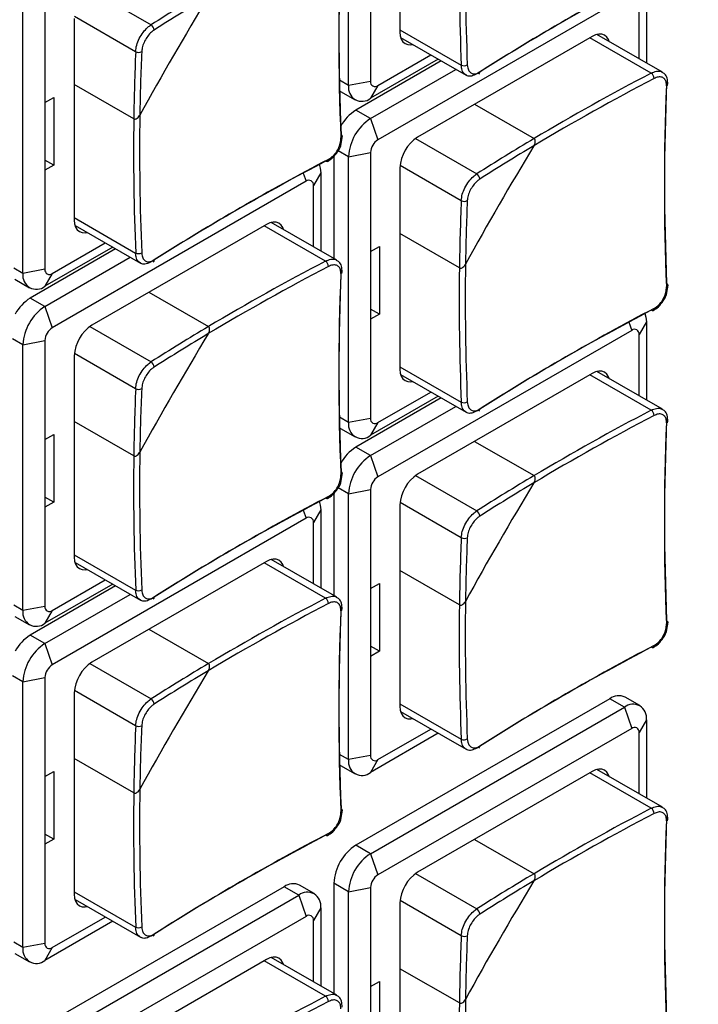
# Model space of a CAD drawing. Header units: millimetres. Extents: x 7146 to 9164, y -1568 to -663.
# Tile 161 of 187: x 8670 to 8703, y -1208 to -1161. Entities that reach past the tile are written whole.
import ezdxf

# ---------------------------------------------------------------- set-up
doc = ezdxf.new("R2010")
doc.units = ezdxf.units.MM
doc.header["$LTSCALE"] = 3

msp = doc.modelspace()

# ---------------------------------------------------------------- linework, layer by layer
at = {"linetype": 'Continuous', "lineweight": 30}
for p, q in [((8685.973, -1164.151), (8685.973, -1151.331)), ((8688.447, -1151.862), (8688.447, -1161.579)), ((8687.033, -1159.17), (8687.033, -1163.947)), ((8673.498, -1159.519), (8676.45, -1161.223)), ((8700.327, -1159.294), (8700.327, -1163.062)), ((8699.62, -1159.702), (8687.387, -1166.764)), ((8699.973, -1162.858), (8699.973, -1159.906)), ((8670.275, -1173.213), (8670.275, -1160.393)), ((8671.335, -1160.189), (8671.335, -1164.966)), ((8672.75, -1160.924), (8672.75, -1170.641)), ((8672.756, -1160.805), (8675.707, -1162.509)), ((8688.447, -1161.456), (8691.405, -1163.164)), ((8688.48, -1161.831), (8691.634, -1163.651)), ((8697.71, -1161.784), (8689.296, -1166.642)), ((8700.562, -1163.552), (8697.604, -1161.845)), ((8701.098, -1163.507), (8697.945, -1161.687)), ((8690.438, -1162.961), (8686.326, -1165.335)), ((8690.297, -1162.879), (8687.033, -1164.763)), ((8687.387, -1164.151), (8689.943, -1162.675)), ((8687.033, -1165.743), (8691.145, -1163.369)), ((8685.973, -1164.151), (8685.527, -1163.894)), ((8675.616, -1165.755), (8672.75, -1164.101)), ((8687.033, -1163.947), (8685.973, -1164.151)), ((8687.387, -1164.151), (8687.033, -1164.763)), ((8671.335, -1164.966), (8671.76, -1164.721)), ((8671.76, -1164.721), (8671.76, -1167.987)), ((8685.576, -1164.429), (8686.283, -1164.838)), ((8671.335, -1164.966), (8671.335, -1168.232)), ((8687.033, -1165.743), (8686.326, -1165.335)), ((8692.047, -1165.053), (8694.913, -1166.708)), ((8687.033, -1165.743), (8687.387, -1166.764)), ((8689.196, -1166.706), (8692.147, -1168.41)), ((8685.265, -1167.56), (8685.265, -1172.491)), ((8685.973, -1167.58), (8685.471, -1167.291)), ((8685.973, -1167.58), (8687.033, -1167.376)), ((8685.973, -1180.4), (8685.973, -1167.58)), ((8687.033, -1167.376), (8687.033, -1172.153)), ((8671.76, -1167.987), (8671.335, -1167.742)), ((8671.76, -1167.987), (8671.335, -1168.232)), ((8688.447, -1168.111), (8688.447, -1177.828)), ((8688.453, -1167.992), (8691.405, -1169.696)), ((8671.335, -1168.232), (8671.335, -1173.009)), ((8683.785, -1168.369), (8683.922, -1168.764)), ((8684.629, -1168.356), (8684.275, -1168.968)), ((8684.629, -1168.356), (8684.629, -1172.124)), ((8683.922, -1168.764), (8671.689, -1175.826)), ((8684.275, -1171.92), (8684.275, -1168.968)), ((8672.75, -1170.519), (8675.707, -1172.226)), ((8672.783, -1170.893), (8675.936, -1172.713)), ((8682.013, -1170.846), (8673.598, -1175.704)), ((8684.864, -1172.615), (8681.907, -1170.907)), ((8685.401, -1172.569), (8682.247, -1170.749)), ((8691.313, -1172.942), (8688.447, -1171.288)), ((8674.599, -1171.941), (8671.335, -1173.825)), ((8671.689, -1173.213), (8674.245, -1171.737)), ((8687.033, -1172.153), (8687.457, -1171.908)), ((8687.457, -1171.908), (8687.457, -1175.174)), ((8674.741, -1172.023), (8670.628, -1174.397)), ((8671.335, -1174.805), (8675.448, -1172.431)), ((8687.033, -1172.153), (8687.033, -1175.419)), ((8670.275, -1173.213), (8669.829, -1172.956)), ((8671.335, -1173.009), (8670.275, -1173.213)), ((8671.689, -1173.213), (8671.335, -1173.825)), ((8669.878, -1173.492), (8670.585, -1173.9)), ((8676.349, -1174.116), (8679.215, -1175.77)), ((8671.335, -1174.805), (8670.628, -1174.397)), ((8671.335, -1174.805), (8671.689, -1175.826)), ((8687.457, -1175.174), (8687.033, -1174.929)), ((8687.457, -1175.174), (8687.033, -1175.419)), ((8673.498, -1175.768), (8676.45, -1177.472)), ((8687.033, -1175.419), (8687.033, -1180.196)), ((8699.483, -1175.556), (8699.62, -1175.951)), ((8700.327, -1175.543), (8699.973, -1176.155)), ((8700.327, -1175.543), (8700.327, -1179.311)), ((8699.62, -1175.951), (8687.387, -1183.013)), ((8699.973, -1179.107), (8699.973, -1176.155)), ((8670.275, -1176.642), (8669.773, -1176.353)), ((8670.275, -1176.642), (8671.335, -1176.438)), ((8670.275, -1189.462), (8670.275, -1176.642)), ((8671.335, -1176.438), (8671.335, -1181.215)), ((8672.75, -1177.173), (8672.75, -1186.89)), ((8672.756, -1177.054), (8675.707, -1178.758)), ((8688.447, -1177.706), (8691.405, -1179.413)), ((8688.48, -1178.08), (8691.634, -1179.9)), ((8697.71, -1178.033), (8689.296, -1182.891)), ((8700.562, -1179.802), (8697.604, -1178.094)), ((8701.098, -1179.756), (8697.945, -1177.936)), ((8687.387, -1180.4), (8689.943, -1178.924)), ((8690.438, -1179.21), (8686.326, -1181.584)), ((8690.297, -1179.128), (8687.033, -1181.012)), ((8687.033, -1181.992), (8691.145, -1179.618)), ((8675.616, -1182.005), (8672.75, -1180.35)), ((8685.973, -1180.4), (8685.527, -1180.143)), ((8687.033, -1180.196), (8685.973, -1180.4)), ((8687.387, -1180.4), (8687.033, -1181.012)), ((8671.335, -1181.215), (8671.76, -1180.97)), ((8671.76, -1180.97), (8671.76, -1184.236)), ((8685.576, -1180.679), (8686.283, -1181.087)), ((8671.335, -1181.215), (8671.335, -1184.481)), ((8692.047, -1181.303), (8694.913, -1182.957)), ((8687.033, -1181.992), (8686.326, -1181.584)), ((8687.033, -1181.992), (8687.387, -1183.013)), ((8689.196, -1182.955), (8692.147, -1184.659)), ((8685.265, -1183.81), (8685.265, -1188.74)), ((8685.973, -1183.829), (8685.471, -1183.54)), ((8685.973, -1183.829), (8687.033, -1183.625)), ((8685.973, -1196.649), (8685.973, -1183.829)), ((8687.033, -1183.625), (8687.033, -1188.402)), ((8671.76, -1184.236), (8671.335, -1183.991)), ((8671.76, -1184.236), (8671.335, -1184.481)), ((8688.453, -1184.241), (8691.405, -1185.945)), ((8671.335, -1184.481), (8671.335, -1189.258)), ((8683.785, -1184.618), (8683.922, -1185.013)), ((8684.629, -1184.605), (8684.275, -1185.217)), ((8684.629, -1184.605), (8684.629, -1188.373)), ((8688.447, -1184.36), (8688.447, -1194.077)), ((8683.922, -1185.013), (8671.689, -1192.075)), ((8684.275, -1188.169), (8684.275, -1185.217)), ((8672.75, -1186.768), (8675.707, -1188.475)), ((8672.783, -1187.142), (8675.936, -1188.962)), ((8682.013, -1187.095), (8673.598, -1191.953)), ((8684.864, -1188.864), (8681.907, -1187.156)), ((8685.401, -1188.818), (8682.247, -1186.998)), ((8691.313, -1189.192), (8688.447, -1187.537)), ((8671.689, -1189.462), (8674.245, -1187.986)), ((8674.741, -1188.272), (8670.628, -1190.646)), ((8674.599, -1188.191), (8671.335, -1190.075)), ((8687.033, -1188.402), (8687.457, -1188.157)), ((8687.033, -1188.402), (8687.033, -1191.668)), ((8687.457, -1188.157), (8687.457, -1191.423)), ((8671.335, -1191.054), (8675.448, -1188.68)), ((8670.275, -1189.462), (8669.829, -1189.205)), ((8671.335, -1189.258), (8670.275, -1189.462)), ((8671.689, -1189.462), (8671.335, -1190.075)), ((8669.878, -1189.741), (8670.585, -1190.149)), ((8676.349, -1190.365), (8679.215, -1192.019)), ((8671.335, -1191.054), (8670.628, -1190.646)), ((8671.335, -1191.054), (8671.689, -1192.075)), ((8687.457, -1191.423), (8687.033, -1191.178)), ((8687.457, -1191.423), (8687.033, -1191.668)), ((8687.033, -1191.668), (8687.033, -1196.445)), ((8673.498, -1192.017), (8676.45, -1193.721)), ((8670.275, -1192.892), (8669.773, -1192.602)), ((8670.275, -1192.892), (8671.335, -1192.687)), ((8671.335, -1192.687), (8671.335, -1197.464)), ((8670.275, -1205.711), (8670.275, -1192.892)), ((8672.756, -1193.303), (8675.707, -1195.007)), ((8672.75, -1193.423), (8672.75, -1203.139)), ((8698.559, -1193.711), (8686.326, -1200.773)), ((8699.266, -1194.119), (8698.559, -1193.711)), ((8700.016, -1194.045), (8699.309, -1193.637)), ((8687.033, -1201.181), (8699.266, -1194.119)), ((8688.447, -1193.955), (8691.405, -1195.662)), ((8699.266, -1194.119), (8699.62, -1195.14)), ((8688.48, -1194.329), (8691.634, -1196.15)), ((8700.327, -1194.732), (8699.973, -1195.344)), ((8700.327, -1194.732), (8700.327, -1198.5)), ((8699.62, -1195.14), (8687.387, -1202.202)), ((8687.387, -1196.649), (8689.943, -1195.173)), ((8690.297, -1195.378), (8687.033, -1197.262)), ((8699.973, -1198.295), (8699.973, -1195.344)), ((8675.616, -1198.254), (8672.75, -1196.599)), ((8685.973, -1196.649), (8685.527, -1196.392)), ((8687.033, -1196.445), (8685.973, -1196.649)), ((8687.387, -1196.649), (8687.033, -1197.262)), ((8685.576, -1196.928), (8686.283, -1197.336)), ((8701.098, -1198.945), (8697.945, -1197.125)), ((8671.335, -1197.464), (8671.76, -1197.219)), ((8671.335, -1197.464), (8671.335, -1200.73)), ((8671.76, -1197.219), (8671.76, -1200.485)), ((8697.71, -1197.222), (8689.296, -1202.079)), ((8700.562, -1198.99), (8697.604, -1197.283)), ((8671.76, -1200.485), (8671.335, -1200.241)), ((8671.76, -1200.485), (8671.335, -1200.73)), ((8671.335, -1200.73), (8671.335, -1205.507)), ((8687.033, -1201.181), (8686.326, -1200.773)), ((8692.047, -1200.491), (8694.913, -1202.146)), ((8687.033, -1201.181), (8687.387, -1202.202)), ((8689.196, -1202.144), (8692.147, -1203.848)), ((8682.861, -1202.773), (8670.628, -1209.835)), ((8683.568, -1203.181), (8682.861, -1202.773)), ((8684.318, -1203.107), (8683.611, -1202.699)), ((8685.973, -1203.018), (8685.265, -1202.61)), ((8685.265, -1202.61), (8685.265, -1207.929)), ((8685.973, -1203.018), (8687.033, -1202.814)), ((8687.033, -1202.814), (8687.033, -1207.591)), ((8671.335, -1210.243), (8683.568, -1203.181)), ((8672.75, -1203.017), (8675.707, -1204.724)), ((8683.568, -1203.181), (8683.922, -1204.202)), ((8685.973, -1215.838), (8685.973, -1203.018)), ((8672.783, -1203.391), (8675.936, -1205.212)), ((8688.447, -1203.549), (8688.447, -1213.266)), ((8688.453, -1203.43), (8691.405, -1205.134)), ((8683.922, -1204.202), (8671.689, -1211.264)), ((8671.689, -1205.711), (8674.245, -1204.236)), ((8684.629, -1203.794), (8684.275, -1204.406)), ((8684.629, -1203.794), (8684.629, -1207.562)), ((8674.599, -1204.44), (8671.335, -1206.324)), ((8684.275, -1207.358), (8684.275, -1204.406)), ((8670.275, -1205.711), (8669.829, -1205.454)), ((8671.335, -1205.507), (8670.275, -1205.711)), ((8669.878, -1205.99), (8670.585, -1206.398)), ((8671.689, -1205.711), (8671.335, -1206.324)), ((8682.013, -1206.284), (8673.598, -1211.142)), ((8684.864, -1208.052), (8681.907, -1206.345)), ((8685.401, -1208.007), (8682.247, -1206.187)), ((8691.313, -1208.38), (8688.447, -1206.726)), ((8687.033, -1207.591), (8687.457, -1207.346)), ((8687.457, -1207.346), (8687.457, -1210.612)), ((8687.033, -1207.591), (8687.033, -1210.857))]:
    msp.add_line(p, q, dxfattribs=at)
at = {"linetype": 'Continuous', "lineweight": 30, "flags": 128}
for points in [[(8688.447, -1161.579), (8688.464, -1161.761), (8688.512, -1161.917), (8688.59, -1162.041), (8688.696, -1162.128), (8688.824, -1162.176), (8688.971, -1162.182), (8689.061, -1162.166)], [(8698.526, -1162.022), (8698.494, -1161.936), (8698.416, -1161.812), (8698.31, -1161.725), (8698.182, -1161.677), (8698.035, -1161.671), (8697.876, -1161.707), (8697.71, -1161.784)], [(8685.607, -1166.511), (8685.632, -1166.528), (8685.651, -1166.547), (8685.662, -1166.568), (8685.665, -1166.59), (8685.66, -1166.612), (8685.646, -1166.634), (8685.626, -1166.653), (8685.598, -1166.671)], [(8684.998, -1167.71), (8684.997, -1167.742), (8684.99, -1167.77), (8684.978, -1167.792), (8684.962, -1167.808), (8684.941, -1167.817), (8684.917, -1167.818), (8684.891, -1167.811), (8684.864, -1167.797)], [(8684.553, -1167.944), (8684.609, -1168.129), (8684.629, -1168.356)], [(8672.75, -1170.641), (8672.766, -1170.823), (8672.814, -1170.979), (8672.893, -1171.103), (8672.998, -1171.19), (8673.127, -1171.238), (8673.273, -1171.244), (8673.364, -1171.228)], [(8682.828, -1171.084), (8682.797, -1170.998), (8682.718, -1170.874), (8682.613, -1170.787), (8682.484, -1170.739), (8682.337, -1170.733), (8682.178, -1170.769), (8682.013, -1170.846)], [(8701.304, -1173.698), (8701.33, -1173.715), (8701.349, -1173.734), (8701.36, -1173.755), (8701.363, -1173.777), (8701.358, -1173.799), (8701.344, -1173.821), (8701.324, -1173.841), (8701.296, -1173.858)], [(8700.251, -1175.132), (8700.306, -1175.316), (8700.327, -1175.543)], [(8700.696, -1174.897), (8700.695, -1174.929), (8700.688, -1174.957), (8700.676, -1174.979), (8700.66, -1174.995), (8700.639, -1175.004), (8700.615, -1175.005), (8700.589, -1174.998), (8700.562, -1174.984)], [(8688.447, -1177.828), (8688.464, -1178.01), (8688.512, -1178.166), (8688.59, -1178.29), (8688.696, -1178.377), (8688.824, -1178.425), (8688.971, -1178.431), (8689.061, -1178.415)], [(8698.526, -1178.271), (8698.494, -1178.185), (8698.416, -1178.061), (8698.31, -1177.974), (8698.182, -1177.926), (8698.035, -1177.92), (8697.876, -1177.956), (8697.71, -1178.033)], [(8685.607, -1182.76), (8685.632, -1182.777), (8685.651, -1182.796), (8685.662, -1182.817), (8685.665, -1182.839), (8685.66, -1182.861), (8685.646, -1182.883), (8685.626, -1182.903), (8685.598, -1182.92)], [(8684.553, -1184.194), (8684.609, -1184.378), (8684.629, -1184.605)], [(8684.998, -1183.959), (8684.997, -1183.992), (8684.99, -1184.019), (8684.978, -1184.042), (8684.962, -1184.057), (8684.941, -1184.066), (8684.917, -1184.067), (8684.891, -1184.06), (8684.864, -1184.046)], [(8672.75, -1186.89), (8672.766, -1187.072), (8672.814, -1187.228), (8672.893, -1187.352), (8672.998, -1187.44), (8673.127, -1187.487), (8673.273, -1187.493), (8673.364, -1187.477)], [(8682.828, -1187.333), (8682.797, -1187.248), (8682.718, -1187.123), (8682.613, -1187.036), (8682.484, -1186.988), (8682.337, -1186.982), (8682.178, -1187.018), (8682.013, -1187.095)], [(8701.304, -1189.947), (8701.33, -1189.964), (8701.349, -1189.983), (8701.36, -1190.004), (8701.363, -1190.026), (8701.358, -1190.049), (8701.344, -1190.07), (8701.324, -1190.09), (8701.296, -1190.107)], [(8700.696, -1191.146), (8700.695, -1191.179), (8700.688, -1191.206), (8700.676, -1191.229), (8700.66, -1191.244), (8700.639, -1191.253), (8700.615, -1191.254), (8700.589, -1191.247), (8700.562, -1191.233)], [(8688.447, -1194.077), (8688.464, -1194.259), (8688.512, -1194.415), (8688.59, -1194.539), (8688.696, -1194.627), (8688.824, -1194.674), (8688.971, -1194.68), (8689.061, -1194.664)], [(8698.526, -1197.46), (8698.494, -1197.374), (8698.416, -1197.25), (8698.31, -1197.162), (8698.182, -1197.115), (8698.035, -1197.109), (8697.876, -1197.145), (8697.71, -1197.222)], [(8685.607, -1199.009), (8685.632, -1199.026), (8685.651, -1199.045), (8685.662, -1199.066), (8685.665, -1199.088), (8685.66, -1199.111), (8685.646, -1199.132), (8685.626, -1199.152), (8685.598, -1199.169)], [(8684.998, -1200.208), (8684.997, -1200.241), (8684.99, -1200.269), (8684.978, -1200.291), (8684.962, -1200.306), (8684.941, -1200.315), (8684.917, -1200.316), (8684.891, -1200.309), (8684.864, -1200.295)], [(8672.75, -1203.139), (8672.766, -1203.321), (8672.814, -1203.477), (8672.893, -1203.601), (8672.998, -1203.689), (8673.127, -1203.736), (8673.273, -1203.742), (8673.364, -1203.727)], [(8682.828, -1206.522), (8682.797, -1206.436), (8682.718, -1206.312), (8682.613, -1206.225), (8682.484, -1206.177), (8682.337, -1206.171), (8682.178, -1206.207), (8682.013, -1206.284)]]:
    msp.add_lwpolyline(points, dxfattribs=at)
at = {"linetype": 'Continuous', "lineweight": 30}
for centre, radius, start, end in [((8801.181, -1161.653), 115.676, 177.59286, 182.40714), ((8809.873, -1158.252), 118.57, 179.24686, 182.37424), ((8809.818, -1158.251), 118.224, 179.15997, 182.37547), ((8801.016, -1161.82), 115.52, 177.59353, 182.40647), ((8754.195, -1261.022), 115.511, 117.59084, 122.40378), ((8754.132, -1261.248), 115.667, 117.59017, 122.40445), ((8735.534, -1254.119), 110.093, 120.76751, 122.4576), ((8807.516, -1237.752), 150.098, 148.73983, 151.26017), ((8735.531, -1254.131), 109.812, 120.85648, 122.45764), ((8676.305, -1161.477), 0.292, 0.8343, 60.4135), ((8785.709, -1167.235), 110.103, 177.53972, 179.2298), ((8675.855, -1162.257), 0.292, 239.5922, 299.1598), ((8785.72, -1167.227), 109.824, 177.5397, 179.14083), ((8691.538, -1162.874), 0.318, 245.3534, 299.637), ((8692.195, -1163.516), 0.101, 305.8666, 10.2494), ((8755.505, -1268.553), 118.216, 117.62186, 120.83733), ((8755.533, -1268.6), 118.562, 117.62308, 120.75044), ((8700.378, -1163.812), 0.318, 0.3613, 54.6508), ((8686.619, -1164.256), 0.655, 170.7852, 309.2038), ((8687.249, -1163.982), 0.218, 170.7837, 309.2041), ((8816.714, -1169.007), 115.52, 177.59353, 182.40647), ((8816.878, -1168.84), 115.676, 177.59286, 182.40714), ((8701.256, -1164.056), 0.108, 291.9302, 350.6274), ((8687.466, -1167.165), 2.156, 121.93, 150.4673), ((8794.176, -1167.314), 118.57, 179.24686, 182.37424), ((8794.12, -1167.313), 118.224, 179.15997, 182.37547), ((8688.275, -1167.685), 2.305, 122.6052, 177.3949), ((8687.801, -1167.411), 0.768, 122.605, 177.3955), ((8690.29, -1168.195), 1.844, 122.6053, 177.3945), ((8751.231, -1261.304), 110.092, 120.76751, 122.45762), ((8823.207, -1244.935), 150.09, 148.73976, 151.26024), ((8751.229, -1261.318), 109.812, 120.85648, 122.45764), ((8738.497, -1270.084), 115.51, 117.59084, 122.40379), ((8738.435, -1270.311), 115.667, 117.59017, 122.40445), ((8692.003, -1168.664), 0.292, 0.8387, 60.4093), ((8684.06, -1168.933), 0.218, 350.7861, 129.2017), ((8801.407, -1174.422), 110.103, 177.53972, 179.2298), ((8691.553, -1169.444), 0.292, 239.5913, 299.1608), ((8801.418, -1174.414), 109.824, 177.5397, 179.14082), ((8675.84, -1171.936), 0.318, 245.3534, 299.637), ((8676.498, -1172.578), 0.101, 305.8965, 10.2275), ((8739.807, -1277.615), 118.216, 117.62186, 120.83733), ((8739.836, -1277.663), 118.562, 117.62308, 120.75044), ((8684.68, -1172.874), 0.318, 0.3606, 54.6467), ((8809.818, -1174.5), 118.224, 179.15997, 182.37547), ((8670.921, -1173.318), 0.655, 170.7858, 309.2032), ((8671.551, -1173.044), 0.218, 170.7859, 309.2018), ((8801.016, -1178.069), 115.52, 177.59353, 182.40647), ((8801.181, -1177.902), 115.676, 177.59286, 182.40714), ((8685.558, -1173.118), 0.108, 291.9341, 350.6283), ((8809.873, -1174.501), 118.57, 179.24686, 182.37424), ((8671.768, -1176.227), 2.156, 121.9295, 150.468), ((8672.578, -1176.747), 2.305, 122.6055, 177.3946), ((8754.132, -1277.497), 115.667, 117.59017, 122.40445), ((8754.195, -1277.272), 115.511, 117.59084, 122.40378), ((8674.592, -1177.257), 1.844, 122.6053, 177.3949), ((8735.534, -1270.368), 110.093, 120.76751, 122.4576), ((8672.103, -1176.473), 0.768, 122.6061, 177.3944), ((8807.519, -1254.003), 150.101, 148.73986, 151.26014), ((8735.531, -1270.38), 109.812, 120.85648, 122.45764), ((8699.758, -1176.12), 0.218, 350.7861, 129.2046), ((8676.305, -1177.726), 0.292, 0.8347, 60.4133), ((8785.709, -1183.485), 110.103, 177.53972, 179.2298), ((8675.855, -1178.506), 0.292, 239.5913, 299.1608), ((8785.72, -1183.476), 109.824, 177.5397, 179.14082), ((8691.538, -1179.124), 0.318, 245.3526, 299.6383), ((8692.196, -1179.765), 0.101, 305.6904, 10.425), ((8755.533, -1284.849), 118.562, 117.62308, 120.75044), ((8700.378, -1180.061), 0.318, 0.3602, 54.6518), ((8686.619, -1180.505), 0.655, 170.7854, 309.2036), ((8687.249, -1180.231), 0.218, 170.7834, 309.2051), ((8755.505, -1284.802), 118.216, 117.62186, 120.83733), ((8816.714, -1185.256), 115.52, 177.59353, 182.40647), ((8816.878, -1185.089), 115.676, 177.59286, 182.40714), ((8701.256, -1180.305), 0.108, 291.9325, 350.6251), ((8794.12, -1183.562), 118.224, 179.15997, 182.37547), ((8687.466, -1183.414), 2.156, 121.9304, 150.4669), ((8794.176, -1183.563), 118.57, 179.24686, 182.37424), ((8688.275, -1183.934), 2.305, 122.6054, 177.3948), ((8690.29, -1184.444), 1.844, 122.6054, 177.3945), ((8687.801, -1183.66), 0.768, 122.6049, 177.3956), ((8823.205, -1261.183), 150.087, 148.73974, 151.26026), ((8751.231, -1277.553), 110.092, 120.76751, 122.45762), ((8751.229, -1277.567), 109.812, 120.85648, 122.45764), ((8738.435, -1286.56), 115.667, 117.59017, 122.40445), ((8738.497, -1286.334), 115.51, 117.59084, 122.40379), ((8692.003, -1184.913), 0.292, 0.8375, 60.4104), ((8684.06, -1185.182), 0.218, 350.7858, 129.202), ((8801.407, -1190.672), 110.103, 177.53972, 179.2298), ((8691.553, -1185.693), 0.292, 239.5923, 299.1598), ((8801.418, -1190.663), 109.824, 177.5397, 179.14082), ((8675.84, -1188.186), 0.318, 245.3526, 299.6383), ((8676.498, -1188.827), 0.101, 305.6985, 10.4249), ((8739.836, -1293.912), 118.562, 117.62308, 120.75044), ((8684.68, -1189.123), 0.318, 0.3595, 54.6478), ((8809.818, -1190.749), 118.224, 179.15997, 182.37547), ((8670.921, -1189.567), 0.655, 170.7859, 309.2031), ((8671.551, -1189.293), 0.218, 170.7857, 309.2028), ((8739.807, -1293.864), 118.216, 117.62186, 120.83733), ((8801.016, -1194.319), 115.52, 177.59353, 182.40647), ((8801.181, -1194.151), 115.676, 177.59286, 182.40714), ((8685.558, -1189.367), 0.108, 291.9363, 350.626), ((8809.873, -1190.75), 118.57, 179.24686, 182.37425), ((8671.768, -1192.476), 2.156, 121.9299, 150.4676), ((8672.578, -1192.996), 2.305, 122.6057, 177.3945), ((8754.132, -1293.747), 115.667, 117.59017, 122.40445), ((8754.195, -1293.521), 115.511, 117.59084, 122.40378), ((8672.103, -1192.722), 0.768, 122.606, 177.3945), ((8674.592, -1193.506), 1.844, 122.6054, 177.3949), ((8807.517, -1270.251), 150.099, 148.73984, 151.26016), ((8735.534, -1286.617), 110.093, 120.76751, 122.4576), ((8735.531, -1286.629), 109.812, 120.85648, 122.45764), ((8676.305, -1193.975), 0.292, 0.8336, 60.4144), ((8698.998, -1194.324), 0.754, 65.6921, 125.619), ((8699.68, -1194.627), 0.655, 350.7866, 129.2036), ((8785.709, -1199.734), 110.103, 177.53972, 179.2298), ((8675.855, -1194.755), 0.292, 239.5923, 299.1598), ((8785.72, -1199.725), 109.824, 177.5397, 179.14082), ((8699.758, -1195.309), 0.218, 350.7864, 129.2058), ((8691.538, -1195.373), 0.318, 245.3524, 299.6374), ((8692.194, -1196.013), 0.103, 306.3974, 9.7205), ((8686.619, -1196.754), 0.655, 170.7852, 309.2036), ((8687.249, -1196.48), 0.218, 170.7831, 309.2047), ((8794.12, -1199.811), 118.224, 179.15997, 182.37547), ((8794.176, -1199.812), 118.57, 179.24686, 182.37425), ((8755.533, -1304.038), 118.562, 117.62308, 120.75044), ((8700.378, -1199.25), 0.318, 0.3612, 54.6503), ((8755.505, -1303.99), 118.216, 117.62186, 120.83733), ((8816.878, -1204.278), 115.676, 177.59286, 182.40714), ((8701.256, -1199.494), 0.108, 291.9352, 350.6265), ((8816.714, -1204.445), 115.52, 177.59353, 182.40647), ((8738.435, -1302.809), 115.667, 117.59017, 122.40445), ((8738.497, -1302.583), 115.51, 117.59084, 122.40379), ((8687.568, -1202.715), 2.305, 122.6052, 177.3948), ((8688.275, -1203.123), 2.305, 122.6052, 177.3948), ((8687.801, -1202.849), 0.768, 122.6043, 177.3957), ((8690.29, -1203.633), 1.844, 122.6054, 177.3944), ((8751.231, -1296.742), 110.092, 120.76751, 122.45762), ((8683.301, -1203.386), 0.754, 65.694, 125.6171), ((8823.205, -1280.372), 150.087, 148.73974, 151.26026), ((8751.229, -1296.756), 109.812, 120.85648, 122.45764), ((8683.982, -1203.689), 0.655, 350.7865, 129.2027), ((8684.06, -1204.371), 0.218, 350.786, 129.2032), ((8692.003, -1204.102), 0.292, 0.8386, 60.4088), ((8675.84, -1204.435), 0.318, 245.3524, 299.6374), ((8676.496, -1205.075), 0.103, 306.4945, 9.6313), ((8801.407, -1209.86), 110.103, 177.53972, 179.2298), ((8691.553, -1204.882), 0.292, 239.5928, 299.158), ((8801.417, -1209.852), 109.823, 177.53969, 179.14083), ((8671.551, -1205.542), 0.218, 170.7853, 309.2024), ((8670.921, -1205.816), 0.655, 170.7857, 309.203), ((8739.836, -1313.1), 118.562, 117.62308, 120.75044), ((8684.68, -1208.312), 0.318, 0.3605, 54.6462), ((8739.807, -1313.053), 118.216, 117.62186, 120.83733), ((8809.873, -1209.939), 118.57, 179.24686, 182.37425), ((8809.818, -1209.938), 118.224, 179.15998, 182.37546)]:
    msp.add_arc(centre, radius, start, end, dxfattribs=at)
for points, knots in [([(8630.7, -1164.809), (8632.61, -1163.707), (8669.32, -1142.516), (8723.499, -1111.309), (8784.237, -1076.086), (8811.616, -1060.472), (8821.792, -1054.46), (8823.758, -1053.405), (8824.456, -1052.865), (8824.693, -1052.681)], [0, 0, 0, 0, 0.029527, 0.567428, 0.836378, 0.970853, 0.987662, 0.995807, 1, 1, 1, 1]), ([(8675.707, -1162.509), (8675.718, -1162.41), (8675.741, -1162.211), (8675.872, -1161.883), (8676.059, -1161.58), (8676.263, -1161.354), (8676.396, -1161.26), (8676.45, -1161.223)], [0, 0, 0, 0, 0.21447, 0.428995, 0.643259, 0.857373, 1, 1, 1, 1]), ([(8676.597, -1161.473), (8676.555, -1161.503), (8676.448, -1161.579), (8676.284, -1161.763), (8676.133, -1162.008), (8676.026, -1162.273), (8676.007, -1162.432), (8675.997, -1162.512)], [0, 0, 0, 0, 0.14265, 0.356759, 0.57099, 0.785503, 1, 1, 1, 1]), ([(8691.64, -1163.639), (8691.601, -1163.617), (8691.503, -1163.56), (8691.426, -1163.382), (8691.411, -1163.226), (8691.405, -1163.164)], [0, 0, 0, 0, 0.28563, 0.714393, 1, 1, 1, 1]), ([(8691.695, -1163.151), (8691.7, -1163.202), (8691.713, -1163.33), (8691.79, -1163.486), (8691.926, -1163.583), (8692.102, -1163.597), (8692.231, -1163.531), (8692.295, -1163.498)], [0, 0, 0, 0, 0.14265, 0.356764, 0.570988, 0.785495, 1, 1, 1, 1]), ([(8692.147, -1163.593), (8692.068, -1163.632), (8691.908, -1163.71), (8691.73, -1163.712), (8691.658, -1163.654), (8691.64, -1163.639)], [0, 0, 0, 0, 0.428407, 0.856929, 1, 1, 1, 1]), ([(8700.562, -1163.552), (8700.647, -1163.517), (8700.818, -1163.445), (8701.004, -1163.447), (8701.074, -1163.504), (8701.091, -1163.518)], [0, 0, 0, 0, 0.4294708, 0.8590254, 1, 1, 1, 1]), ([(8701.296, -1164.157), (8701.295, -1164.108), (8701.293, -1163.986), (8701.225, -1163.836), (8701.09, -1163.739), (8700.907, -1163.722), (8700.766, -1163.781), (8700.696, -1163.81)], [0, 0, 0, 0, 0.14265, 0.356763, 0.570996, 0.785505, 1, 1, 1, 1]), ([(8701.358, -1164.073), (8701.355, -1163.98), (8701.35, -1163.798), (8701.242, -1163.599), (8701.131, -1163.539), (8701.091, -1163.518)], [0, 0, 0, 0, 0.40645, 0.790556, 1, 1, 1, 1]), ([(8675.616, -1165.755), (8675.625, -1165.76), (8675.647, -1165.77), (8675.693, -1165.769), (8675.756, -1165.748), (8675.832, -1165.691), (8675.882, -1165.627), (8675.906, -1165.585), (8675.909, -1165.58)], [0, 0, 0, 0, 0.092408, 0.221895, 0.39629, 0.637992, 0.956519, 1, 1, 1, 1]), ([(8675.616, -1165.755), (8675.625, -1165.76), (8675.647, -1165.77), (8675.693, -1165.769), (8675.756, -1165.748), (8675.832, -1165.691), (8675.882, -1165.627), (8675.906, -1165.585), (8675.909, -1165.58)], [0, 0, 0, 0, 0.092408, 0.221895, 0.39629, 0.637992, 0.956519, 1, 1, 1, 1]), ([(8684.998, -1167.71), (8685.045, -1167.682), (8685.162, -1167.612), (8685.335, -1167.434), (8685.488, -1167.19), (8685.587, -1166.921), (8685.595, -1166.754), (8685.598, -1166.671)], [0, 0, 0, 0, 0.14265, 0.356759, 0.570991, 0.785504, 1, 1, 1, 1]), ([(8685.439, -1167.343), (8685.446, -1167.334), (8685.536, -1167.224), (8685.639, -1166.948), (8685.656, -1166.706), (8685.664, -1166.585)], [0, 0, 0, 0, 0.040051, 0.52005, 1, 1, 1, 1]), ([(8694.907, -1167.049), (8694.927, -1167.01), (8694.962, -1166.941), (8694.976, -1166.843), (8694.966, -1166.776), (8694.944, -1166.731), (8694.922, -1166.715), (8694.913, -1166.708)], [0, 0, 0, 0, 0.332487, 0.57614, 0.752672, 0.891574, 1, 1, 1, 1]), ([(8694.907, -1167.049), (8694.927, -1167.01), (8694.962, -1166.941), (8694.976, -1166.843), (8694.966, -1166.776), (8694.944, -1166.731), (8694.922, -1166.715), (8694.913, -1166.708)], [0, 0, 0, 0, 0.332487, 0.57614, 0.752672, 0.891574, 1, 1, 1, 1]), ([(8684.956, -1167.806), (8685.046, -1167.752), (8685.232, -1167.641), (8685.369, -1167.444), (8685.439, -1167.343)], [0, 0, 0, 0, 0.486116, 1, 1, 1, 1]), ([(8691.405, -1169.696), (8691.416, -1169.597), (8691.438, -1169.398), (8691.57, -1169.07), (8691.757, -1168.767), (8691.961, -1168.541), (8692.094, -1168.447), (8692.147, -1168.41)], [0, 0, 0, 0, 0.214469, 0.428995, 0.643258, 0.857372, 1, 1, 1, 1]), ([(8692.295, -1168.66), (8692.253, -1168.69), (8692.146, -1168.766), (8691.982, -1168.95), (8691.831, -1169.195), (8691.724, -1169.46), (8691.705, -1169.619), (8691.695, -1169.699)], [0, 0, 0, 0, 0.14265, 0.356768, 0.570999, 0.785504, 1, 1, 1, 1]), ([(8675.942, -1172.702), (8675.903, -1172.679), (8675.805, -1172.622), (8675.728, -1172.445), (8675.713, -1172.288), (8675.707, -1172.226)], [0, 0, 0, 0, 0.28563, 0.714393, 1, 1, 1, 1]), ([(8675.997, -1172.213), (8676.002, -1172.264), (8676.015, -1172.392), (8676.092, -1172.548), (8676.228, -1172.645), (8676.404, -1172.659), (8676.533, -1172.593), (8676.597, -1172.56)], [0, 0, 0, 0, 0.142651, 0.356765, 0.570997, 0.785505, 1, 1, 1, 1]), ([(8676.45, -1172.655), (8676.37, -1172.694), (8676.211, -1172.772), (8676.032, -1172.774), (8675.96, -1172.716), (8675.942, -1172.702)], [0, 0, 0, 0, 0.428407, 0.856929, 1, 1, 1, 1]), ([(8684.864, -1172.615), (8684.95, -1172.579), (8685.121, -1172.508), (8685.306, -1172.509), (8685.376, -1172.566), (8685.394, -1172.58)], [0, 0, 0, 0, 0.429459, 0.859035, 1, 1, 1, 1]), ([(8685.598, -1173.219), (8685.597, -1173.17), (8685.595, -1173.048), (8685.528, -1172.898), (8685.393, -1172.801), (8685.209, -1172.784), (8685.069, -1172.843), (8684.998, -1172.872)], [0, 0, 0, 0, 0.142651, 0.356764, 0.570997, 0.785505, 1, 1, 1, 1]), ([(8685.66, -1173.136), (8685.657, -1173.042), (8685.652, -1172.86), (8685.544, -1172.661), (8685.433, -1172.601), (8685.394, -1172.58)], [0, 0, 0, 0, 0.406445, 0.790547, 1, 1, 1, 1]), ([(8691.313, -1172.942), (8691.323, -1172.947), (8691.344, -1172.957), (8691.39, -1172.957), (8691.453, -1172.935), (8691.53, -1172.878), (8691.58, -1172.814), (8691.603, -1172.772), (8691.606, -1172.767)], [0, 0, 0, 0, 0.092403, 0.221901, 0.396293, 0.63799, 0.956517, 1, 1, 1, 1]), ([(8691.313, -1172.942), (8691.323, -1172.947), (8691.344, -1172.957), (8691.39, -1172.957), (8691.453, -1172.935), (8691.53, -1172.878), (8691.58, -1172.814), (8691.603, -1172.772), (8691.606, -1172.767)], [0, 0, 0, 0, 0.092403, 0.221901, 0.396293, 0.63799, 0.956517, 1, 1, 1, 1]), ([(8700.696, -1174.897), (8700.743, -1174.869), (8700.86, -1174.799), (8701.033, -1174.621), (8701.186, -1174.377), (8701.285, -1174.108), (8701.293, -1173.941), (8701.296, -1173.858)], [0, 0, 0, 0, 0.142651, 0.356761, 0.570993, 0.785502, 1, 1, 1, 1]), ([(8701.137, -1174.53), (8701.144, -1174.521), (8701.234, -1174.411), (8701.336, -1174.135), (8701.353, -1173.893), (8701.362, -1173.772)], [0, 0, 0, 0, 0.040051, 0.520043, 1, 1, 1, 1]), ([(8700.654, -1174.993), (8700.744, -1174.939), (8700.929, -1174.828), (8701.067, -1174.631), (8701.137, -1174.53)], [0, 0, 0, 0, 0.486116, 1, 1, 1, 1]), ([(8679.21, -1176.112), (8679.23, -1176.072), (8679.265, -1176.003), (8679.278, -1175.906), (8679.268, -1175.838), (8679.246, -1175.793), (8679.225, -1175.777), (8679.215, -1175.77)], [0, 0, 0, 0, 0.332483, 0.576134, 0.752683, 0.891571, 1, 1, 1, 1]), ([(8679.21, -1176.112), (8679.23, -1176.072), (8679.265, -1176.003), (8679.278, -1175.906), (8679.268, -1175.838), (8679.246, -1175.793), (8679.225, -1175.777), (8679.215, -1175.77)], [0, 0, 0, 0, 0.332483, 0.576134, 0.752683, 0.891571, 1, 1, 1, 1]), ([(8675.707, -1178.758), (8675.718, -1178.659), (8675.741, -1178.46), (8675.872, -1178.132), (8676.059, -1177.829), (8676.263, -1177.603), (8676.396, -1177.51), (8676.45, -1177.472)], [0, 0, 0, 0, 0.214469, 0.428995, 0.643258, 0.857372, 1, 1, 1, 1]), ([(8676.597, -1177.722), (8676.555, -1177.752), (8676.448, -1177.828), (8676.284, -1178.012), (8676.133, -1178.257), (8676.026, -1178.522), (8676.007, -1178.681), (8675.997, -1178.761)], [0, 0, 0, 0, 0.142651, 0.35676, 0.570991, 0.785503, 1, 1, 1, 1]), ([(8691.64, -1179.889), (8691.601, -1179.866), (8691.503, -1179.809), (8691.426, -1179.632), (8691.411, -1179.475), (8691.405, -1179.413)], [0, 0, 0, 0, 0.285628, 0.714391, 1, 1, 1, 1]), ([(8691.695, -1179.4), (8691.7, -1179.451), (8691.713, -1179.579), (8691.79, -1179.735), (8691.926, -1179.832), (8692.102, -1179.846), (8692.231, -1179.78), (8692.295, -1179.747)], [0, 0, 0, 0, 0.14265, 0.356764, 0.570989, 0.785495, 1, 1, 1, 1]), ([(8692.147, -1179.842), (8692.068, -1179.881), (8691.908, -1179.959), (8691.73, -1179.961), (8691.658, -1179.903), (8691.64, -1179.889)], [0, 0, 0, 0, 0.428406, 0.85693, 1, 1, 1, 1]), ([(8700.562, -1179.802), (8700.647, -1179.766), (8700.818, -1179.695), (8701.004, -1179.696), (8701.074, -1179.753), (8701.091, -1179.767)], [0, 0, 0, 0, 0.42947, 0.859022, 1, 1, 1, 1]), ([(8701.296, -1180.406), (8701.295, -1180.357), (8701.293, -1180.235), (8701.225, -1180.085), (8701.09, -1179.988), (8700.907, -1179.971), (8700.766, -1180.03), (8700.696, -1180.059)], [0, 0, 0, 0, 0.1426494, 0.3567647, 0.5709979, 0.7855054, 1, 1, 1, 1]), ([(8701.358, -1180.323), (8701.355, -1180.229), (8701.35, -1180.047), (8701.242, -1179.848), (8701.131, -1179.788), (8701.091, -1179.767)], [0, 0, 0, 0, 0.4064498, 0.7905596, 1, 1, 1, 1]), ([(8675.616, -1182.005), (8675.625, -1182.009), (8675.647, -1182.019), (8675.693, -1182.019), (8675.756, -1181.997), (8675.832, -1181.94), (8675.882, -1181.876), (8675.906, -1181.834), (8675.909, -1181.829)], [0, 0, 0, 0, 0.092407, 0.221896, 0.396289, 0.637987, 0.956516, 1, 1, 1, 1]), ([(8675.616, -1182.005), (8675.625, -1182.009), (8675.647, -1182.019), (8675.693, -1182.019), (8675.756, -1181.997), (8675.832, -1181.94), (8675.882, -1181.876), (8675.906, -1181.834), (8675.909, -1181.829)], [0, 0, 0, 0, 0.092407, 0.221896, 0.396289, 0.637987, 0.956516, 1, 1, 1, 1]), ([(8685.439, -1183.592), (8685.446, -1183.583), (8685.536, -1183.473), (8685.639, -1183.197), (8685.656, -1182.955), (8685.664, -1182.834)], [0, 0, 0, 0, 0.0400509, 0.5200502, 1, 1, 1, 1]), ([(8684.998, -1183.959), (8685.045, -1183.931), (8685.162, -1183.861), (8685.335, -1183.683), (8685.488, -1183.439), (8685.587, -1183.17), (8685.595, -1183.003), (8685.598, -1182.92)], [0, 0, 0, 0, 0.14265, 0.356759, 0.570989, 0.785503, 1, 1, 1, 1]), ([(8694.907, -1183.299), (8694.927, -1183.259), (8694.962, -1183.19), (8694.976, -1183.093), (8694.966, -1183.025), (8694.944, -1182.98), (8694.922, -1182.964), (8694.913, -1182.957)], [0, 0, 0, 0, 0.332493, 0.57614, 0.752672, 0.891574, 1, 1, 1, 1]), ([(8694.907, -1183.299), (8694.927, -1183.259), (8694.962, -1183.19), (8694.976, -1183.093), (8694.966, -1183.025), (8694.944, -1182.98), (8694.922, -1182.964), (8694.913, -1182.957)], [0, 0, 0, 0, 0.332493, 0.57614, 0.752672, 0.891574, 1, 1, 1, 1]), ([(8684.956, -1184.055), (8685.046, -1184.001), (8685.232, -1183.89), (8685.369, -1183.693), (8685.439, -1183.592)], [0, 0, 0, 0, 0.486116, 1, 1, 1, 1]), ([(8691.405, -1185.945), (8691.416, -1185.846), (8691.438, -1185.647), (8691.57, -1185.319), (8691.757, -1185.016), (8691.961, -1184.79), (8692.094, -1184.697), (8692.147, -1184.659)], [0, 0, 0, 0, 0.214469, 0.428994, 0.643259, 0.857373, 1, 1, 1, 1]), ([(8692.295, -1184.909), (8692.253, -1184.939), (8692.146, -1185.015), (8691.982, -1185.199), (8691.831, -1185.444), (8691.724, -1185.709), (8691.705, -1185.869), (8691.695, -1185.948)], [0, 0, 0, 0, 0.14265, 0.356767, 0.570997, 0.785504, 1, 1, 1, 1]), ([(8675.942, -1188.951), (8675.903, -1188.928), (8675.805, -1188.871), (8675.728, -1188.694), (8675.713, -1188.538), (8675.707, -1188.475)], [0, 0, 0, 0, 0.285628, 0.714391, 1, 1, 1, 1]), ([(8675.997, -1188.462), (8676.002, -1188.513), (8676.015, -1188.641), (8676.092, -1188.797), (8676.228, -1188.894), (8676.404, -1188.908), (8676.533, -1188.842), (8676.597, -1188.809)], [0, 0, 0, 0, 0.14265, 0.356766, 0.570998, 0.785506, 1, 1, 1, 1]), ([(8676.45, -1188.904), (8676.37, -1188.943), (8676.211, -1189.021), (8676.032, -1189.023), (8675.96, -1188.965), (8675.942, -1188.951)], [0, 0, 0, 0, 0.428406, 0.85693, 1, 1, 1, 1]), ([(8684.864, -1188.864), (8684.95, -1188.828), (8685.121, -1188.757), (8685.306, -1188.758), (8685.376, -1188.815), (8685.394, -1188.83)], [0, 0, 0, 0, 0.4294584, 0.8590322, 1, 1, 1, 1]), ([(8685.598, -1189.468), (8685.597, -1189.419), (8685.595, -1189.298), (8685.528, -1189.147), (8685.393, -1189.05), (8685.209, -1189.033), (8685.069, -1189.092), (8684.998, -1189.121)], [0, 0, 0, 0, 0.14265, 0.356766, 0.570998, 0.785506, 1, 1, 1, 1]), ([(8685.66, -1189.385), (8685.657, -1189.291), (8685.652, -1189.109), (8685.544, -1188.91), (8685.433, -1188.851), (8685.394, -1188.83)], [0, 0, 0, 0, 0.4064444, 0.7905499, 1, 1, 1, 1]), ([(8691.313, -1189.192), (8691.323, -1189.196), (8691.344, -1189.206), (8691.39, -1189.206), (8691.453, -1189.184), (8691.53, -1189.127), (8691.58, -1189.063), (8691.603, -1189.021), (8691.606, -1189.016)], [0, 0, 0, 0, 0.092404, 0.2219, 0.396297, 0.637995, 0.956516, 1, 1, 1, 1]), ([(8691.313, -1189.192), (8691.323, -1189.196), (8691.344, -1189.206), (8691.39, -1189.206), (8691.453, -1189.184), (8691.53, -1189.127), (8691.58, -1189.063), (8691.603, -1189.021), (8691.606, -1189.016)], [0, 0, 0, 0, 0.092404, 0.2219, 0.396297, 0.637995, 0.956516, 1, 1, 1, 1]), ([(8701.137, -1190.779), (8701.144, -1190.77), (8701.234, -1190.66), (8701.336, -1190.384), (8701.353, -1190.142), (8701.362, -1190.021)], [0, 0, 0, 0, 0.040054, 0.520042, 1, 1, 1, 1]), ([(8700.696, -1191.146), (8700.743, -1191.118), (8700.86, -1191.048), (8701.033, -1190.87), (8701.186, -1190.626), (8701.285, -1190.357), (8701.293, -1190.19), (8701.296, -1190.107)], [0, 0, 0, 0, 0.1426507, 0.3567619, 0.5709923, 0.7855044, 1, 1, 1, 1]), ([(8700.654, -1191.242), (8700.744, -1191.188), (8700.929, -1191.077), (8701.067, -1190.88), (8701.137, -1190.779)], [0, 0, 0, 0, 0.486118, 1, 1, 1, 1]), ([(8679.21, -1192.361), (8679.23, -1192.321), (8679.265, -1192.252), (8679.278, -1192.155), (8679.268, -1192.087), (8679.246, -1192.042), (8679.225, -1192.026), (8679.215, -1192.019)], [0, 0, 0, 0, 0.332489, 0.576134, 0.752683, 0.891571, 1, 1, 1, 1]), ([(8679.21, -1192.361), (8679.23, -1192.321), (8679.265, -1192.252), (8679.278, -1192.155), (8679.268, -1192.087), (8679.246, -1192.042), (8679.225, -1192.026), (8679.215, -1192.019)], [0, 0, 0, 0, 0.332489, 0.576134, 0.752683, 0.891571, 1, 1, 1, 1]), ([(8675.707, -1195.007), (8675.718, -1194.908), (8675.741, -1194.71), (8675.872, -1194.381), (8676.059, -1194.078), (8676.263, -1193.852), (8676.396, -1193.759), (8676.45, -1193.721)], [0, 0, 0, 0, 0.214469, 0.428994, 0.643259, 0.857373, 1, 1, 1, 1]), ([(8676.597, -1193.971), (8676.555, -1194.002), (8676.448, -1194.078), (8676.284, -1194.261), (8676.133, -1194.506), (8676.026, -1194.771), (8676.007, -1194.931), (8675.997, -1195.011)], [0, 0, 0, 0, 0.14265, 0.356758, 0.570989, 0.785503, 1, 1, 1, 1]), ([(8691.64, -1196.138), (8691.601, -1196.115), (8691.503, -1196.058), (8691.426, -1195.881), (8691.411, -1195.725), (8691.405, -1195.662)], [0, 0, 0, 0, 0.285628, 0.714391, 1, 1, 1, 1]), ([(8691.695, -1195.649), (8691.7, -1195.7), (8691.713, -1195.828), (8691.79, -1195.984), (8691.926, -1196.082), (8692.102, -1196.095), (8692.231, -1196.029), (8692.295, -1195.996)], [0, 0, 0, 0, 0.1426502, 0.3567647, 0.5709897, 0.7854951, 1, 1, 1, 1]), ([(8692.147, -1196.091), (8692.068, -1196.13), (8691.908, -1196.208), (8691.73, -1196.21), (8691.658, -1196.152), (8691.64, -1196.138)], [0, 0, 0, 0, 0.428406, 0.85693, 1, 1, 1, 1]), ([(8675.616, -1198.254), (8675.625, -1198.258), (8675.647, -1198.268), (8675.693, -1198.268), (8675.756, -1198.246), (8675.832, -1198.189), (8675.882, -1198.125), (8675.906, -1198.083), (8675.909, -1198.078)], [0, 0, 0, 0, 0.0924079, 0.221894, 0.3962925, 0.6379921, 0.9565161, 1, 1, 1, 1]), ([(8675.616, -1198.254), (8675.625, -1198.258), (8675.647, -1198.268), (8675.693, -1198.268), (8675.756, -1198.246), (8675.832, -1198.189), (8675.882, -1198.125), (8675.906, -1198.083), (8675.909, -1198.078)], [0, 0, 0, 0, 0.0924079, 0.221894, 0.3962925, 0.6379921, 0.9565161, 1, 1, 1, 1]), ([(8700.562, -1198.99), (8700.647, -1198.955), (8700.818, -1198.883), (8701.004, -1198.885), (8701.074, -1198.942), (8701.091, -1198.956)], [0, 0, 0, 0, 0.4294708, 0.8590254, 1, 1, 1, 1]), ([(8701.358, -1199.511), (8701.355, -1199.418), (8701.35, -1199.236), (8701.242, -1199.037), (8701.131, -1198.977), (8701.091, -1198.956)], [0, 0, 0, 0, 0.406446, 0.790553, 1, 1, 1, 1]), ([(8684.998, -1200.208), (8685.045, -1200.18), (8685.162, -1200.11), (8685.335, -1199.932), (8685.488, -1199.688), (8685.587, -1199.419), (8685.595, -1199.252), (8685.598, -1199.169)], [0, 0, 0, 0, 0.14265, 0.35676, 0.570989, 0.785506, 1, 1, 1, 1]), ([(8685.439, -1199.841), (8685.446, -1199.832), (8685.536, -1199.722), (8685.639, -1199.446), (8685.656, -1199.204), (8685.664, -1199.083)], [0, 0, 0, 0, 0.0400534, 0.5200496, 1, 1, 1, 1]), ([(8701.296, -1199.595), (8701.295, -1199.546), (8701.293, -1199.424), (8701.225, -1199.274), (8701.09, -1199.177), (8700.907, -1199.159), (8700.766, -1199.219), (8700.696, -1199.248)], [0, 0, 0, 0, 0.142649, 0.356764, 0.570997, 0.785506, 1, 1, 1, 1]), ([(8684.956, -1200.304), (8685.046, -1200.25), (8685.232, -1200.139), (8685.369, -1199.942), (8685.439, -1199.841)], [0, 0, 0, 0, 0.486118, 1, 1, 1, 1]), ([(8694.907, -1202.487), (8694.927, -1202.448), (8694.962, -1202.379), (8694.976, -1202.281), (8694.966, -1202.213), (8694.944, -1202.169), (8694.922, -1202.153), (8694.913, -1202.146)], [0, 0, 0, 0, 0.332487, 0.576134, 0.752676, 0.891572, 1, 1, 1, 1]), ([(8694.907, -1202.487), (8694.927, -1202.448), (8694.962, -1202.379), (8694.976, -1202.281), (8694.966, -1202.213), (8694.944, -1202.169), (8694.922, -1202.153), (8694.913, -1202.146)], [0, 0, 0, 0, 0.332487, 0.576134, 0.752676, 0.891572, 1, 1, 1, 1]), ([(8691.405, -1205.134), (8691.416, -1205.035), (8691.438, -1204.836), (8691.57, -1204.508), (8691.757, -1204.205), (8691.961, -1203.979), (8692.094, -1203.885), (8692.147, -1203.848)], [0, 0, 0, 0, 0.214469, 0.428994, 0.643259, 0.857372, 1, 1, 1, 1]), ([(8692.295, -1204.098), (8692.253, -1204.128), (8692.146, -1204.204), (8691.982, -1204.388), (8691.831, -1204.632), (8691.724, -1204.897), (8691.705, -1205.057), (8691.695, -1205.137)], [0, 0, 0, 0, 0.142649, 0.356766, 0.570997, 0.785502, 1, 1, 1, 1]), ([(8675.942, -1205.2), (8675.903, -1205.177), (8675.805, -1205.12), (8675.728, -1204.943), (8675.713, -1204.787), (8675.707, -1204.724)], [0, 0, 0, 0, 0.285628, 0.714391, 1, 1, 1, 1]), ([(8675.997, -1204.712), (8676.002, -1204.763), (8676.015, -1204.89), (8676.092, -1205.046), (8676.228, -1205.144), (8676.404, -1205.157), (8676.533, -1205.091), (8676.597, -1205.058)], [0, 0, 0, 0, 0.142651, 0.356766, 0.570999, 0.785505, 1, 1, 1, 1]), ([(8676.45, -1205.153), (8676.37, -1205.192), (8676.211, -1205.27), (8676.032, -1205.273), (8675.96, -1205.214), (8675.942, -1205.2)], [0, 0, 0, 0, 0.428406, 0.85693, 1, 1, 1, 1]), ([(8684.864, -1208.052), (8684.95, -1208.017), (8685.121, -1207.945), (8685.306, -1207.947), (8685.376, -1208.004), (8685.394, -1208.018)], [0, 0, 0, 0, 0.429459, 0.859035, 1, 1, 1, 1]), ([(8685.66, -1208.573), (8685.657, -1208.48), (8685.652, -1208.298), (8685.544, -1208.099), (8685.433, -1208.039), (8685.394, -1208.018)], [0, 0, 0, 0, 0.4064408, 0.7905431, 1, 1, 1, 1]), ([(8685.598, -1208.657), (8685.597, -1208.608), (8685.595, -1208.486), (8685.528, -1208.336), (8685.393, -1208.239), (8685.209, -1208.222), (8685.069, -1208.281), (8684.998, -1208.31)], [0, 0, 0, 0, 0.14265, 0.356765, 0.570998, 0.785506, 1, 1, 1, 1]), ([(8691.313, -1208.38), (8691.323, -1208.385), (8691.344, -1208.395), (8691.39, -1208.394), (8691.453, -1208.373), (8691.53, -1208.315), (8691.58, -1208.252), (8691.603, -1208.21), (8691.606, -1208.205)], [0, 0, 0, 0, 0.092405, 0.221903, 0.396291, 0.637995, 0.956516, 1, 1, 1, 1]), ([(8691.313, -1208.38), (8691.323, -1208.385), (8691.344, -1208.395), (8691.39, -1208.394), (8691.453, -1208.373), (8691.53, -1208.315), (8691.58, -1208.252), (8691.603, -1208.21), (8691.606, -1208.205)], [0, 0, 0, 0, 0.092405, 0.221903, 0.396291, 0.637995, 0.956516, 1, 1, 1, 1])]:
    msp.add_open_spline(points, degree=3, knots=knots, dxfattribs=at)

doc.saveas('drawing.dxf')
